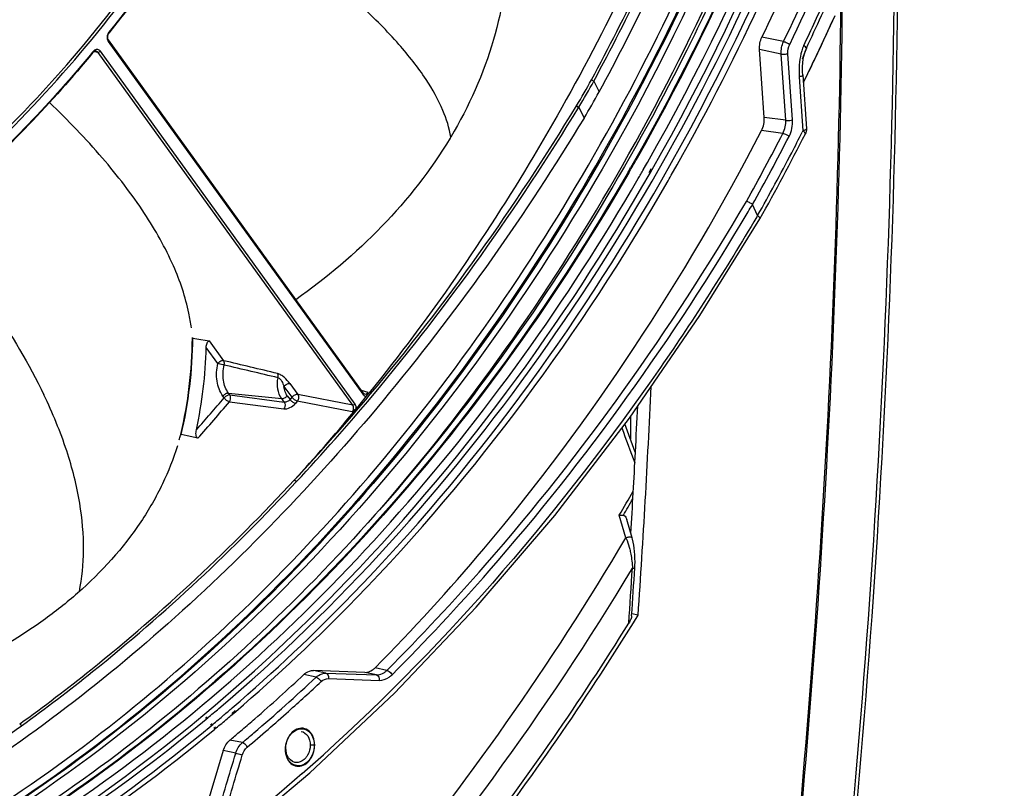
# Model space of a CAD drawing. Header units: millimetres. Extents: x 0 to 420, y -341 to 792.
# Tile 95 of 256: x 213 to 230, y 58 to 72. Entities that reach past the tile are written whole.
import ezdxf

# ---------------------------------------------------------------- set-up
doc = ezdxf.new("R2010")
doc.units = ezdxf.units.MM
doc.header["$LTSCALE"] = 23.1
doc.layers.get('0').update_dxf_attribs({"linetype": 'CONTINUOUS'})

msp = doc.modelspace()

# ---------------------------------------------------------------- linework, layer by layer
at = {"color": 7, "linetype": 'Continuous'}
for p, q in [((214.227, 71.7411), (214.2314, 71.7598)), ((214.2192, 71.6224), (214.2205, 71.5936)), ((214.2192, 71.6224), (218.7193, 65.3835)), ((214.2205, 71.5936), (218.7206, 65.3547)), ((226.1551, 71.5927), (225.7727, 71.6719)), ((213.9524, 71.4182), (213.9412, 71.4049)), ((213.9524, 71.4182), (213.9413, 71.4048)), ((213.9479, 71.3993), (213.9524, 71.4182)), ((214.0393, 71.402), (213.9621, 71.4127)), ((214.0393, 71.402), (214.0804, 71.4221)), ((218.5394, 65.1632), (214.0393, 71.402)), ((218.5805, 65.1832), (214.0804, 71.4221)), ((226.113, 71.373), (225.7306, 71.4521)), ((225.8132, 70.2498), (225.7306, 71.4521)), ((226.1935, 70.2016), (226.113, 71.373)), ((226.313, 70.2071), (226.2325, 71.3784)), ((226.5572, 71.4753), (226.4848, 71.2797)), ((226.5311, 71.4046), (226.4848, 71.2798)), ((226.5572, 71.4753), (226.5311, 71.4046)), ((226.4926, 71.0032), (226.5583, 70.0484)), ((226.5844, 71.0281), (226.6021, 71.0646)), ((222.759, 70.9162), (222.8009, 70.8947)), ((222.8009, 70.8947), (222.8939, 70.7012)), ((226.4323, 70.969), (226.4979, 70.0142)), ((222.5362, 70.4346), (222.6292, 70.2411)), ((226.1935, 70.2016), (225.8132, 70.2498)), ((226.1436, 69.9699), (225.7651, 70.0176)), ((226.4979, 70.0142), (226.4846, 69.9882)), ((226.4979, 70.0142), (226.4847, 69.9881)), ((223.6765, 69.3358), (223.7475, 69.4521)), ((223.7104, 69.387), (223.7475, 69.4521)), ((223.6795, 69.3332), (223.7104, 69.387)), ((223.7795, 69.2793), (223.817, 69.346)), ((223.7943, 69.2662), (223.8322, 69.3326)), ((225.6968, 68.5179), (225.6044, 68.7101)), ((225.6965, 68.5186), (225.6807, 68.493)), ((225.6965, 68.5186), (225.6811, 68.4925)), ((225.737, 68.4582), (225.7369, 68.458)), ((215.7048, 66.3624), (215.7047, 66.3504)), ((215.7064, 66.3623), (215.715, 66.3504)), ((215.7068, 66.3626), (215.7067, 66.3507)), ((215.715, 66.3504), (215.8572, 66.3251)), ((215.8572, 66.3251), (216.008, 66.2983)), ((216.157, 65.8993), (215.9512, 66.1846)), ((216.2597, 65.9494), (216.008, 66.2983)), ((217.3252, 65.4961), (217.4647, 65.3028)), ((217.428, 65.5462), (217.5675, 65.3529)), ((216.2679, 65.2927), (216.2454, 65.3238)), ((216.345, 65.3743), (217.2845, 65.2794)), ((216.3674, 65.3432), (216.345, 65.3743)), ((216.3674, 65.3432), (217.329, 65.2178)), ((217.329, 65.2178), (217.2845, 65.2794)), ((217.3841, 65.3299), (217.432, 65.2634)), ((217.4647, 65.3028), (217.432, 65.2634)), ((218.5394, 65.1632), (217.5675, 65.3529)), ((218.8114, 65.387), (218.6932, 65.4198)), ((218.7193, 65.3835), (218.7206, 65.3547)), ((216.3616, 65.2226), (217.3233, 65.0973)), ((217.559, 65.2333), (217.5262, 65.1939)), ((218.531, 65.0437), (217.559, 65.2333)), ((218.5394, 65.1632), (218.5805, 65.1832)), ((223.4482, 64.9638), (223.4482, 64.5654)), ((223.534, 64.3338), (223.3496, 64.8321)), ((215.5004, 64.6453), (215.4967, 64.6298)), ((215.4983, 64.6294), (215.5103, 64.6429)), ((215.5022, 64.6448), (215.4986, 64.6293)), ((215.6121, 64.6201), (215.5103, 64.6429)), ((215.8018, 64.5776), (215.6121, 64.6201)), ((217.5122, 63.8407), (217.5484, 63.8113)), ((223.3673, 62.8171), (223.2506, 63.2159)), ((223.477, 62.8157), (223.3823, 63.1407)), ((223.5842, 61.4481), (223.4722, 61.4713)), ((217.8935, 60.3529), (217.674, 60.3983)), ((218.7525, 60.4384), (217.847, 60.47)), ((218.0668, 60.4245), (217.847, 60.47)), ((218.0668, 60.4245), (218.9613, 60.3928)), ((218.9613, 60.3928), (218.7525, 60.4384)), ((219.1424, 60.473), (218.9343, 60.5185)), ((218.1121, 60.3288), (219.0066, 60.2969)), ((216.404, 59.7103), (216.4653, 59.7608)), ((216.4111, 59.6946), (216.4365, 59.7163)), ((216.4365, 59.7163), (216.4719, 59.7465)), ((212.6543, 59.5267), (212.6862, 59.4935)), ((215.9391, 59.6285), (215.9695, 59.6536)), ((215.9476, 59.6094), (215.9779, 59.6346)), ((216.0292, 59.5095), (216.0586, 59.5349)), ((216.0363, 59.4935), (216.066, 59.5182)), ((216.0873, 59.4488), (216.1177, 59.4739)), ((216.0958, 59.4295), (216.1262, 59.4547)), ((216.5321, 59.3777), (216.5904, 59.4272)), ((216.5322, 59.3775), (216.5904, 59.4272)), ((216.5896, 59.1951), (216.3701, 59.2405)), ((216.2523, 59.0541), (215.9098, 57.9142)), ((216.4721, 59.0086), (216.2523, 59.0541)), ((217.3535, 59.0764), (217.3598, 59.0888)), ((217.8614, 59.1503), (217.7895, 59.1514))]:
    msp.add_line(p, q, dxfattribs=at)
for points in [[(226.5063, 70.8665), (226.743, 71.3569), (227.064, 72.0549)], [(226.4926, 71.0032), (226.4902, 71.0509), (226.4903, 71.1425), (226.4966, 71.2306), (226.5089, 71.3152), (226.528, 71.3953), (226.5405, 71.4334)], [(217.7819, 58.6589), (219.2799, 60.0684), (220.7245, 61.5885), (222.1095, 63.2131), (223.4289, 64.9356), (224.677, 66.7495), (225.7369, 68.458)], [(223.5258, 62.2874), (223.5279, 62.3269), (223.5295, 62.3913), (223.5289, 62.4543), (223.5262, 62.5155), (223.5215, 62.5749), (223.5148, 62.6324), (223.5063, 62.6877), (223.496, 62.7407), (223.4838, 62.7913), (223.477, 62.8157)], [(208.1713, 52.867), (209.7066, 53.4557), (211.379, 54.235), (213.0289, 55.1491), (214.6502, 56.1941), (216.2366, 57.3657), (217.7819, 58.6589)]]:
    msp.add_lwpolyline(points, dxfattribs=at)
for centre, radius, start, end in [((186.7821, 90.2892), 43.2073, 334.47627, 339.81134), ((187.1646, 90.2101), 43.2073, 334.47627, 339.81134), ((42.3783, 74.5689), 185.7441, 353.11907, 0.034383), ((43.4737, 74.5193), 184.7095, 353.096549, 0.082663), ((187.3483, 90.1267), 43.1252, 334.4741, 337.71613), ((187.3011, 90.0831), 43.4429, 334.63856, 336.31363), ((43.8056, 74.3914), 183.3771, 353.248617, 359.34492), ((42.7902, 74.4597), 184.4191, 353.264684, 359.335037), ((187.4592, 90.0344), 43.2184, 334.63773, 335.89859), ((194.6177, 86.5557), 35.5385, 334.81845, 335.7866), ((214.3529, 71.6664), 0.1536, 156.77926, 161.71299), ((226.3175, 71.2418), 0.3413, 52.48569, 55.23561), ((195.2651, 86.2527), 34.8237, 334.49003, 334.81636), ((195.6761, 86.0562), 34.3681, 334.1379, 334.36076), ((195.5005, 86.1406), 34.5629, 334.36066, 334.48978), ((227.9334, 71.0723), 1.5046, 177.7909, 182.75903), ((227.932, 71.072), 1.5032, 182.74964, 183.93135), ((196.0229, 85.8877), 33.9826, 333.77654, 334.0701), ((213.4976, 75.9265), 10.5298, 328.71105, 331.58704), ((213.4946, 75.9432), 10.5875, 328.64843, 331.52096), ((213.0388, 76.0627), 11.2191, 328.74116, 331.45236), ((188.403, 89.4644), 42.4781, 330.84012, 332.68184), ((188.1738, 89.5176), 43.0638, 330.72322, 332.9888), ((187.5312, 89.8771), 43.7372, 332.42001, 332.95196), ((213.4871, 73.9495), 7.8999, 329.01284, 329.20423), ((188.4151, 89.4732), 42.5928, 330.82506, 332.66829), ((188.5704, 89.3656), 42.5793, 330.68435, 332.38259), ((188.9666, 89.1658), 39.7828, 330.12734, 330.35866), ((188.96, 89.1633), 39.7714, 330.00808, 330.13821), ((189.0255, 89.132), 39.7149, 329.99621, 330.12731), ((189.2158, 89.097), 39.7285, 330.02632, 330.16716), ((189.2604, 89.0712), 39.677, 329.89513, 330.02632), ((189.2336, 89.103), 40.1939, 330.15166, 330.36436), ((186.9542, 91.4056), 44.8207, 329.39019, 329.57878), ((212.3722, 66.1023), 3.3446, 7.38069, 11.89597), ((207.9331, 66.4174), 7.7739, 346.81946, 359.50836), ((207.8793, 66.4238), 7.8361, 346.86377, 359.46299), ((208.1019, 66.3785), 7.8517, 347.85318, 358.58493), ((45.9586, 73.5541), 178.0377, 356.10107, 357.404941), ((190.9603, 86.6948), 33.144, 318.48484, 319.77956), ((192.2707, 86.7893), 34.1147, 320.51792, 321.00478), ((190.8555, 87.9342), 35.935, 321.00618, 321.12679), ((191.0246, 86.6488), 33.1821, 318.30574, 319.78045), ((191.1152, 87.7426), 35.6127, 320.39463, 320.51599), ((46.0373, 73.5851), 177.7401, 357.016464, 357.279952), ((192.789, 86.3573), 33.4403, 317.67363, 320.39493), ((372.8155, 119.7515), 159.3116, 200.192265, 200.428833), ((210.5398, 65.9926), 5.1424, 343.70726, 344.6282), ((45.6525, 73.6054), 178.1255, 356.552993, 357.016397), ((178.9539, 89.1019), 51.3058, 329.69892, 330.25107), ((178.9649, 89.0899), 51.3528, 329.74492, 330.11844), ((45.4322, 73.5708), 178.409, 356.059063, 356.371278), ((45.3744, 73.5854), 178.5093, 356.09849, 356.371289), ((180.7122, 87.8579), 50.3536, 322.7374, 328.36639), ((181.3534, 87.4358), 49.5192, 322.50558, 328.15596), ((195.8915, 83.6122), 31.8334, 311.07985, 313.17801), ((194.7869, 85.0604), 33.8287, 310.5856, 313.08234), ((194.5833, 85.3006), 34.2605, 311.77081, 313.07611), ((196.5476, 82.9576), 30.3562, 309.7976, 310.27936), ((196.364, 83.1076), 30.7348, 310.34888, 310.71133), ((196.5174, 83.0335), 30.667, 310.22457, 310.44379), ((195.2006, 84.6081), 33.3328, 310.10962, 311.77243), ((196.4968, 82.9511), 30.5296, 309.8658, 310.34902), ((196.6237, 82.9076), 30.5022, 309.74541, 310.2248), ((196.3028, 83.1447), 31.2107, 310.54316, 311.07463), ((196.4855, 82.9308), 30.9294, 310.00865, 310.40184), ((195.3942, 84.3598), 32.9014, 310.10628, 310.57618), ((194.5918, 84.8726), 34.9185, 311.32217, 312.14463)]:
    msp.add_arc(centre, radius, start, end, dxfattribs=at)
for points, knots in [([(224.1696, 69.2278), (226.4021, 73.1519), (229.5773, 81.7775), (230.056, 90.9568), (229.5484, 95.4411)], [0, 0, 0, 0, 0.5000972, 1, 1, 1, 1]), ([(228.5654, 90.9351), (228.5654, 88.5771), (228.1703, 83.8409), (226.4623, 76.9574), (223.7084, 70.5246), (220.0254, 64.8274), (215.5708, 60.1181), (211.2993, 57.15), (207.7034, 55.5005), (204.9877, 54.6411), (202.2472, 54.1534), (200.4113, 54.0798), (199.5046, 54.1073)], [0, 0, 0, 0, 0.1366608, 0.274004, 0.4093719, 0.5403557, 0.6651331, 0.7828065, 0.8391298, 0.8939176, 0.9474286, 1, 1, 1, 1]), ([(199.5062, 54.2119), (201.3248, 54.1627), (205.0801, 54.597), (210.4761, 56.7343), (215.4984, 60.238), (221.5226, 66.6232), (226.89, 76.9419), (228.4235, 86.2468), (228.4235, 90.9395)], [0, 0, 0, 0, 0.1060998, 0.2172879, 0.3352632, 0.4603447, 0.7263184, 1, 1, 1, 1]), ([(229.0025, 90.8447), (229.0025, 88.6008), (228.6447, 84.0939), (227.3486, 78.6004), (225.8203, 74.3765), (224.0036, 70.368), (221.218, 65.7702), (217.1225, 61.0685), (213.1706, 57.9774), (209.8129, 56.1381), (207.2606, 55.0959), (204.6671, 54.384), (202.912, 54.1327), (202.0402, 54.0659)], [0, 0, 0, 0, 0.1354972, 0.2717605, 0.3394784, 0.4064994, 0.5372966, 0.6625058, 0.7811129, 0.8379762, 0.8932785, 0.9472015, 1, 1, 1, 1]), ([(219.0166, 63.3133), (220.5936, 65.1284), (223.433, 69.1696), (226.5531, 75.9718), (228.4971, 83.331), (228.9482, 88.4185), (228.9482, 90.9523)], [0, 0, 0, 0, 0.2409106, 0.4912555, 0.7461348, 1, 1, 1, 1]), ([(222.9631, 69.6168), (224.7853, 72.8198), (227.5719, 79.7837), (228.545, 87.2161), (228.545, 90.9379)], [0, 0, 0, 0, 0.4975249, 1, 1, 1, 1]), ([(228.6747, 90.9125), (228.6747, 89.051), (228.4277, 85.3092), (227.0024, 78.0081), (224.902, 72.7628), (223.0736, 69.5558)], [0, 0, 0, 0, 0.2506045, 0.503013, 1, 1, 1, 1]), ([(216.1733, 59.7988), (220.4305, 63.4065), (225.4934, 70.7853), (228.9408, 81.821), (229.5698, 87.7967), (229.5698, 90.7732)], [0, 0, 0, 0, 0.4838407, 0.7419172, 1, 1, 1, 1]), ([(229.1281, 90.8178), (229.1281, 87.0948), (228.1545, 79.6601), (225.3664, 72.6943), (223.5433, 69.4904)], [0, 0, 0, 0, 0.5024799, 1, 1, 1, 1]), ([(223.7475, 69.4521), (225.57, 72.6557), (228.3571, 79.6207), (229.3303, 87.0544), (229.3303, 90.7768)], [0, 0, 0, 0, 0.4975232, 1, 1, 1, 1]), ([(223.8322, 69.3326), (225.6696, 72.5557), (228.4793, 79.5656), (229.4606, 87.0485), (229.4606, 90.7958)], [0, 0, 0, 0, 0.4975014, 1, 1, 1, 1]), ([(224.0031, 69.1501), (225.8627, 72.3969), (228.7068, 79.4643), (229.7001, 87.0121), (229.7001, 90.7922)], [0, 0, 0, 0, 0.4974459, 1, 1, 1, 1]), ([(229.1022, 89.9182), (229.0255, 86.3172), (227.9703, 79.1532), (225.2231, 72.4476), (223.4508, 69.3607)], [0, 0, 0, 0, 0.5029563, 1, 1, 1, 1]), ([(222.759, 70.9162), (223.066, 71.4837), (224.2497, 73.8076), (225.2064, 76.2463), (225.7948, 78.1183)], [0, 0, 0, 0, 0.2474569, 1, 1, 1, 1]), ([(222.8009, 70.8947), (223.1082, 71.4628), (224.2932, 73.7891), (225.2509, 76.2304), (225.8399, 78.1043)], [0, 0, 0, 0, 0.2474569, 1, 1, 1, 1]), ([(222.8939, 70.7012), (223.2119, 71.2859), (224.4373, 73.6813), (225.423, 76.1986), (226.0258, 78.1314)], [0, 0, 0, 0, 0.2473959, 1, 1, 1, 1]), ([(217.9235, 77.943), (217.6819, 77.3761), (216.6649, 75.1899), (215.3562, 73.136), (214.227, 71.7411)], [0, 0, 0, 0, 0.2555935, 1, 1, 1, 1]), ([(217.9191, 77.9449), (217.678, 77.3796), (216.6631, 75.1994), (215.3576, 73.1511), (214.2314, 71.7598)], [0, 0, 0, 0, 0.2555899, 1, 1, 1, 1]), ([(224.121, 74.2543), (223.4316, 72.6447), (221.868, 69.5555), (219.8994, 66.7049), (218.8324, 65.3812)], [0, 0, 0, 0, 0.5073642, 1, 1, 1, 1]), ([(221.3092, 73.359), (221.2855, 72.7744), (221.0912, 71.5646), (220.5939, 70.4431), (220.2731, 69.9049)], [0, 0, 0, 0, 0.4828502, 1, 1, 1, 1]), ([(207.4578, 66.3907), (208.8645, 67.1007), (211.5769, 68.9801), (213.7716, 71.4284), (214.7654, 72.7881)], [0, 0, 0, 0, 0.4833888, 1, 1, 1, 1]), ([(207.487, 66.3538), (208.8959, 67.0649), (211.6125, 68.9473), (213.8106, 71.3994), (214.806, 72.7611)], [0, 0, 0, 0, 0.4833888, 1, 1, 1, 1]), ([(220.2736, 69.902), (220.2485, 70.0645), (220.1356, 70.4238), (219.8211, 70.9767), (219.3328, 71.5937), (218.9258, 72.0038), (218.6949, 72.2193)], [0, 0, 0, 0, 0.1731752, 0.3922076, 0.6671559, 1, 1, 1, 1]), ([(214.227, 71.7411), (214.2137, 71.7243), (214.1986, 71.6829), (214.2076, 71.6387), (214.2192, 71.6224)], [0, 0, 0, 0, 0.5158594, 1, 1, 1, 1]), ([(214.2, 71.6494), (214.2006, 71.6442), (214.204, 71.6245), (214.2119, 71.6054), (214.2205, 71.5936)], [0, 0, 0, 0, 0.2657871, 1, 1, 1, 1]), ([(226.1551, 71.5927), (226.1636, 71.591), (226.2019, 71.579), (226.2385, 71.5612), (226.2641, 71.5432)], [0, 0, 0, 0, 0.2170237, 1, 1, 1, 1]), ([(213.9479, 71.3993), (213.2233, 70.5199), (211.6793, 68.901), (209.892, 67.551), (208.9676, 66.9772)], [0, 0, 0, 0, 0.5115533, 1, 1, 1, 1]), ([(213.9413, 71.4048), (213.2191, 70.5296), (211.6806, 68.9183), (209.9003, 67.5744), (208.9798, 67.0029)], [0, 0, 0, 0, 0.5115276, 1, 1, 1, 1]), ([(214.0037, 71.4247), (213.9939, 71.4261), (213.9718, 71.422), (213.955, 71.4079), (213.9479, 71.3993)], [0, 0, 0, 0, 0.4713548, 1, 1, 1, 1]), ([(214.0804, 71.4221), (214.0695, 71.4373), (214.0353, 71.4622), (213.9944, 71.4516), (213.9785, 71.4415)], [0, 0, 0, 0, 0.4985154, 1, 1, 1, 1]), ([(214.0393, 71.402), (214.0371, 71.4051), (214.0279, 71.4161), (214.0141, 71.4233), (214.0037, 71.4247)], [0, 0, 0, 0, 0.2646329, 1, 1, 1, 1]), ([(226.113, 71.373), (226.1215, 71.3712), (226.1615, 71.3675), (226.2022, 71.3706), (226.2325, 71.3784)], [0, 0, 0, 0, 0.2166251, 1, 1, 1, 1]), ([(226.5572, 71.4753), (226.5572, 71.4778), (226.5507, 71.4938), (226.5366, 71.5039), (226.5254, 71.5125)], [0, 0, 0, 0, 0.1481625, 1, 1, 1, 1]), ([(226.4927, 71.0032), (226.4929, 71.0001), (226.4795, 70.9775), (226.4524, 70.9742), (226.4323, 70.969)], [0, 0, 0, 0, 0.1322345, 1, 1, 1, 1]), ([(215.645, 66.7917), (215.585, 67.0781), (215.3741, 67.694), (214.8512, 68.6165), (214.1062, 69.5805), (213.5071, 70.2027), (213.181, 70.5152)], [0, 0, 0, 0, 0.1940447, 0.4280983, 0.700449, 1, 1, 1, 1]), ([(217.5122, 63.8407), (217.9717, 64.3335), (219.8013, 66.4063), (221.4104, 68.6716), (222.4959, 70.4578)], [0, 0, 0, 0, 0.2437735, 1, 1, 1, 1]), ([(217.5483, 63.8112), (218.0082, 64.3045), (219.8394, 66.3792), (221.4498, 68.6467), (222.5362, 70.4346)], [0, 0, 0, 0, 0.2437719, 1, 1, 1, 1]), ([(222.4959, 70.4578), (222.4991, 70.4547), (222.5053, 70.4483), (222.5142, 70.4407), (222.5175, 70.4324), (222.5257, 70.4269), (222.5325, 70.4318), (222.5362, 70.4346)], [0, 0, 0, 0, 0.2483064, 0.5000578, 0.6324294, 0.7408009, 1, 1, 1, 1]), ([(222.6292, 70.2411), (221.6002, 68.5458), (219.3625, 65.3671), (215.4602, 61.2628), (211.212, 58.0524), (208.1243, 56.5363), (206.5774, 55.9881)], [0, 0, 0, 0, 0.2723134, 0.5316979, 0.7746393, 1, 1, 1, 1]), ([(226.1935, 70.2016), (226.202, 70.1999), (226.242, 70.1962), (226.2827, 70.1992), (226.313, 70.2071)], [0, 0, 0, 0, 0.2166251, 1, 1, 1, 1]), ([(218.9343, 60.5185), (219.6029, 61.1932), (222.2384, 64.0831), (224.4057, 67.3897), (225.7651, 70.0176)], [0, 0, 0, 0, 0.2430198, 1, 1, 1, 1]), ([(226.1436, 69.9699), (226.1521, 69.9683), (226.191, 69.9559), (226.2278, 69.9367), (226.253, 69.9171)], [0, 0, 0, 0, 0.2128358, 1, 1, 1, 1]), ([(226.5214, 70.0212), (226.5177, 70.0199), (226.5099, 70.0174), (226.5021, 70.0152), (226.4979, 70.0142)], [0, 0, 0, 0, 0.4788716, 1, 1, 1, 1]), ([(226.5167, 69.9986), (226.5139, 70.0012), (226.5077, 70.0065), (226.5013, 70.0116), (226.4979, 70.0142)], [0, 0, 0, 0, 0.4787108, 1, 1, 1, 1]), ([(226.5401, 69.9595), (226.5412, 69.9616), (226.5412, 69.9785), (226.5266, 69.9895), (226.5167, 69.9986)], [0, 0, 0, 0, 0.1475996, 1, 1, 1, 1]), ([(226.5583, 70.0484), (226.559, 70.0387), (226.54, 70.0285), (226.5268, 70.0232), (226.5214, 70.0212)], [0, 0, 0, 0, 0.6268152, 1, 1, 1, 1]), ([(220.2596, 69.8822), (219.9221, 69.3203), (219.0967, 68.2692), (218.0777, 67.4137), (217.5343, 67.0264)], [0, 0, 0, 0, 0.4955379, 1, 1, 1, 1]), ([(199.5063, 54.1154), (201.7224, 54.0502), (206.3445, 54.721), (212.8104, 57.8925), (218.5655, 62.9607), (221.627, 67.2682), (222.9631, 69.6168)], [0, 0, 0, 0, 0.2260017, 0.4662006, 0.7245553, 1, 1, 1, 1]), ([(223.0736, 69.5558), (221.7306, 67.2001), (218.6549, 62.8831), (213.7407, 58.5784), (209.4524, 56.1535), (206.1782, 54.885), (202.8475, 54.1603), (200.6066, 54.0486), (199.5044, 54.0883)], [0, 0, 0, 0, 0.2751586, 0.5331495, 0.6554936, 0.7735794, 0.8880843, 1, 1, 1, 1]), ([(223.4183, 69.2723), (222.1765, 67.1218), (219.3638, 63.1539), (214.1544, 58.3657), (208.3156, 55.1471), (204.0992, 54.1755), (202.0412, 54.0308)], [0, 0, 0, 0, 0.2734522, 0.531473, 0.7728074, 1, 1, 1, 1]), ([(223.4058, 69.2824), (222.1659, 67.1342), (219.3589, 63.1709), (214.9505, 59.1147), (211.102, 56.6961), (208.1507, 55.3346), (205.1315, 54.4181), (203.0788, 54.1102), (202.0612, 54.0367)], [0, 0, 0, 0, 0.2731192, 0.5308525, 0.6536523, 0.7724404, 0.887659, 1, 1, 1, 1]), ([(216.1101, 59.8606), (216.8572, 60.4963), (219.8223, 63.2755), (222.2643, 66.5942), (223.7943, 69.2662)], [0, 0, 0, 0, 0.2416296, 1, 1, 1, 1]), ([(202.0473, 53.9761), (204.1155, 54.1011), (208.3593, 55.0406), (214.244, 58.2387), (219.4973, 63.0294), (222.3334, 67.0105), (223.5854, 69.1699)], [0, 0, 0, 0, 0.2271236, 0.4683625, 0.7263906, 1, 1, 1, 1]), ([(216.4107, 59.8104), (217.148, 60.4449), (220.0732, 63.2123), (222.487, 66.503), (224.0031, 69.1501)], [0, 0, 0, 0, 0.2417735, 1, 1, 1, 1]), ([(216.4719, 59.7465), (217.2122, 60.3809), (220.1497, 63.1496), (222.5736, 66.4458), (224.0956, 69.0982)], [0, 0, 0, 0, 0.2417358, 1, 1, 1, 1]), ([(219.1424, 60.473), (219.742, 61.0727), (222.1224, 63.6246), (224.1604, 66.4904), (225.4976, 68.767)], [0, 0, 0, 0, 0.2430919, 1, 1, 1, 1]), ([(225.6047, 68.7105), (225.5907, 68.7267), (225.5521, 68.7436), (225.5164, 68.763), (225.4976, 68.767)], [0, 0, 0, 0, 0.5262999, 1, 1, 1, 1]), ([(219.2349, 60.3968), (219.8275, 60.9896), (222.1811, 63.5106), (224.2008, 66.3378), (225.5294, 68.5834)], [0, 0, 0, 0, 0.2431575, 1, 1, 1, 1]), ([(210.9715, 68.4172), (211.3964, 67.9374), (212.1754, 66.9631), (212.8206, 65.8913), (213.0822, 65.3469)], [0, 0, 0, 0, 0.5148396, 1, 1, 1, 1]), ([(225.6811, 68.4925), (225.1451, 67.5851), (222.9488, 64.1481), (220.2651, 61.0117), (218.0223, 58.9821)], [0, 0, 0, 0, 0.258408, 1, 1, 1, 1]), ([(225.6971, 68.5185), (225.7032, 68.5114), (225.7176, 68.4954), (225.7444, 68.4713), (225.7371, 68.4583)], [0, 0, 0, 0, 0.3867029, 1, 1, 1, 1]), ([(215.9512, 66.1846), (215.9515, 66.1979), (215.9538, 66.2239), (215.9635, 66.2597), (215.978, 66.2896), (215.9992, 66.2999), (216.008, 66.2983)], [0, 0, 0, 0, 0.2902573, 0.5633624, 0.8039016, 1, 1, 1, 1]), ([(216.2454, 65.3238), (216.1901, 65.4006), (216.1199, 65.5953), (216.1322, 65.7985), (216.157, 65.8993)], [0, 0, 0, 0, 0.4768471, 1, 1, 1, 1]), ([(216.2597, 65.9494), (216.2421, 65.9524), (216.2018, 65.9402), (216.1704, 65.9158), (216.157, 65.8993)], [0, 0, 0, 0, 0.457683, 1, 1, 1, 1]), ([(216.2685, 65.872), (216.2599, 65.8739), (216.2226, 65.8823), (216.1854, 65.8915), (216.157, 65.8993)], [0, 0, 0, 0, 0.2280231, 1, 1, 1, 1]), ([(216.345, 65.3743), (216.2971, 65.4407), (216.2364, 65.6091), (216.2471, 65.7848), (216.2685, 65.872)], [0, 0, 0, 0, 0.4768471, 1, 1, 1, 1]), ([(216.2685, 65.872), (216.2703, 65.879), (216.2747, 65.9048), (216.2702, 65.9333), (216.2597, 65.9494)], [0, 0, 0, 0, 0.2713555, 1, 1, 1, 1]), ([(217.2845, 65.2794), (217.2489, 65.3287), (217.2024, 65.4529), (217.2067, 65.5835), (217.2203, 65.6488)], [0, 0, 0, 0, 0.4769124, 1, 1, 1, 1]), ([(217.428, 65.5462), (217.4003, 65.5846), (217.3518, 65.6401), (217.2754, 65.6963), (217.232, 65.7172), (217.2107, 65.7223)], [0, 0, 0, 0, 0.4998766, 0.7685704, 1, 1, 1, 1]), ([(217.2203, 65.6488), (217.2218, 65.6555), (217.2253, 65.6802), (217.2206, 65.707), (217.2107, 65.7223)], [0, 0, 0, 0, 0.2715535, 1, 1, 1, 1]), ([(217.2203, 65.6488), (217.2347, 65.6451), (217.2605, 65.6236), (217.2964, 65.5717), (217.3139, 65.5258), (217.3252, 65.4961)], [0, 0, 0, 0, 0.2339841, 0.4986994, 1, 1, 1, 1]), ([(217.3252, 65.4961), (217.3387, 65.5125), (217.3701, 65.5369), (217.4103, 65.5491), (217.428, 65.5462)], [0, 0, 0, 0, 0.5423159, 1, 1, 1, 1]), ([(217.3841, 65.3299), (217.3759, 65.3413), (217.345, 65.392), (217.3295, 65.4512), (217.3252, 65.4961)], [0, 0, 0, 0, 0.2371306, 1, 1, 1, 1]), ([(213.709, 61.8653), (213.7564, 62.1063), (213.8068, 62.631), (213.7332, 63.4727), (213.4956, 64.399), (213.2371, 65.0247), (213.0822, 65.3469)], [0, 0, 0, 0, 0.2049442, 0.436907, 0.7016362, 1, 1, 1, 1]), ([(216.345, 65.3743), (216.3274, 65.3761), (216.2889, 65.3636), (216.2584, 65.3397), (216.2454, 65.3238)], [0, 0, 0, 0, 0.4628504, 1, 1, 1, 1]), ([(216.3674, 65.3432), (216.3499, 65.345), (216.3113, 65.3325), (216.2808, 65.3086), (216.2679, 65.2927)], [0, 0, 0, 0, 0.4628464, 1, 1, 1, 1]), ([(216.3616, 65.2226), (216.3434, 65.2269), (216.3085, 65.2479), (216.2797, 65.2756), (216.2679, 65.2927)], [0, 0, 0, 0, 0.4737671, 1, 1, 1, 1]), ([(216.3616, 65.2226), (216.3807, 65.248), (216.3893, 65.2962), (216.373, 65.3351), (216.3674, 65.3432)], [0, 0, 0, 0, 0.7624374, 1, 1, 1, 1]), ([(217.2845, 65.2794), (217.3021, 65.2776), (217.3406, 65.2901), (217.3711, 65.314), (217.3841, 65.3299)], [0, 0, 0, 0, 0.4628504, 1, 1, 1, 1]), ([(217.432, 65.2634), (217.4188, 65.2478), (217.3866, 65.2247), (217.3469, 65.2149), (217.329, 65.2178)], [0, 0, 0, 0, 0.5304701, 1, 1, 1, 1]), ([(217.5262, 65.1939), (217.508, 65.1981), (217.473, 65.2191), (217.444, 65.2465), (217.432, 65.2634)], [0, 0, 0, 0, 0.4741585, 1, 1, 1, 1]), ([(217.5675, 65.3529), (217.5498, 65.3558), (217.5096, 65.3436), (217.4781, 65.3192), (217.4647, 65.3028)], [0, 0, 0, 0, 0.4576836, 1, 1, 1, 1]), ([(217.559, 65.2333), (217.5408, 65.2376), (217.5058, 65.2584), (217.4767, 65.2858), (217.4647, 65.3028)], [0, 0, 0, 0, 0.4742316, 1, 1, 1, 1]), ([(217.5675, 65.3529), (217.579, 65.3362), (217.5874, 65.2917), (217.5724, 65.2501), (217.559, 65.2333)], [0, 0, 0, 0, 0.4849331, 1, 1, 1, 1]), ([(218.7193, 65.3835), (218.7212, 65.3809), (218.7292, 65.3714), (218.7403, 65.3645), (218.7491, 65.3621)], [0, 0, 0, 0, 0.2628658, 1, 1, 1, 1]), ([(218.7305, 65.3431), (218.7342, 65.3395), (218.7495, 65.3271), (218.7701, 65.3215), (218.7846, 65.3225)], [0, 0, 0, 0, 0.2603061, 1, 1, 1, 1]), ([(218.7491, 65.3621), (218.7597, 65.3591), (218.785, 65.3613), (218.8037, 65.3773), (218.8114, 65.387)], [0, 0, 0, 0, 0.4693162, 1, 1, 1, 1]), ([(218.8114, 65.387), (218.8073, 65.3819), (218.7942, 65.3622), (218.7878, 65.3391), (218.785, 65.3225)], [0, 0, 0, 0, 0.2823885, 1, 1, 1, 1]), ([(217.329, 65.2178), (217.3346, 65.2097), (217.3508, 65.1708), (217.3422, 65.1227), (217.3233, 65.0973)], [0, 0, 0, 0, 0.2374985, 1, 1, 1, 1]), ([(217.3233, 65.0973), (217.3589, 65.0927), (217.4374, 65.1151), (217.5, 65.1623), (217.5262, 65.1939)], [0, 0, 0, 0, 0.4664023, 1, 1, 1, 1]), ([(218.531, 65.0437), (218.5449, 65.0602), (218.561, 65.102), (218.5514, 65.1468), (218.5394, 65.1632)], [0, 0, 0, 0, 0.5139691, 1, 1, 1, 1]), ([(218.6012, 65.0974), (218.5819, 65.086), (218.5567, 65.0701), (218.5356, 65.0492), (218.531, 65.0437)], [0, 0, 0, 0, 0.7566435, 1, 1, 1, 1]), ([(218.6013, 65.0979), (218.6019, 65.1058), (218.6023, 65.1354), (218.5932, 65.1657), (218.5805, 65.1832)], [0, 0, 0, 0, 0.26798, 1, 1, 1, 1]), ([(215.8018, 64.5776), (215.7914, 64.5799), (215.7749, 64.6028), (215.7677, 64.6546), (215.7717, 64.6979), (215.7778, 64.7263)], [0, 0, 0, 0, 0.2008587, 0.451824, 1, 1, 1, 1]), ([(215.4436, 64.4442), (215.3709, 64.2139), (215.1869, 63.7492), (214.659, 62.8265), (214.1001, 62.2108), (213.6774, 61.8398)], [0, 0, 0, 0, 0.2278229, 0.469488, 1, 1, 1, 1]), ([(212.6543, 59.5267), (213.0813, 59.8344), (214.8059, 61.1484), (216.3929, 62.6399), (217.5121, 63.8402)], [0, 0, 0, 0, 0.242829, 1, 1, 1, 1]), ([(212.6861, 59.4934), (213.1136, 59.8014), (214.8397, 61.1165), (216.4283, 62.6094), (217.5485, 63.8109)], [0, 0, 0, 0, 0.2428294, 1, 1, 1, 1]), ([(223.2506, 63.2159), (223.2571, 63.2163), (223.2813, 63.2175), (223.3054, 63.2168), (223.323, 63.2158)], [0, 0, 0, 0, 0.2709538, 1, 1, 1, 1]), ([(223.323, 63.2158), (223.3464, 63.2144), (223.3698, 63.179), (223.3797, 63.1494), (223.3823, 63.1407)], [0, 0, 0, 0, 0.7196396, 1, 1, 1, 1]), ([(223.4496, 62.8276), (223.4439, 62.828), (223.4161, 62.8278), (223.3886, 62.8225), (223.3673, 62.8171)], [0, 0, 0, 0, 0.2050294, 1, 1, 1, 1]), ([(223.477, 62.8157), (223.4765, 62.8174), (223.4701, 62.8262), (223.4581, 62.827), (223.4496, 62.8276)], [0, 0, 0, 0, 0.1706949, 1, 1, 1, 1]), ([(213.6416, 51.1679), (215.5408, 52.7641), (219.1226, 56.404), (222.045, 60.5838), (223.3673, 62.8171)], [0, 0, 0, 0, 0.488734, 1, 1, 1, 1]), ([(223.3673, 62.8171), (223.3745, 62.8009), (223.4019, 62.7348), (223.4231, 62.6662), (223.4363, 62.6139)], [0, 0, 0, 0, 0.2467369, 1, 1, 1, 1]), ([(223.4363, 62.6139), (223.4432, 62.5864), (223.4676, 62.4762), (223.4804, 62.3635), (223.4835, 62.2791)], [0, 0, 0, 0, 0.2515998, 1, 1, 1, 1]), ([(212.0081, 49.3852), (214.2692, 51.0594), (218.5366, 55.0291), (221.953, 59.7366), (223.4835, 62.2791)], [0, 0, 0, 0, 0.4866642, 1, 1, 1, 1]), ([(223.4835, 62.2791), (223.4939, 62.2795), (223.5077, 62.2806), (223.5212, 62.2834), (223.5257, 62.286), (223.5258, 62.2874)], [0, 0, 0, 0, 0.7084634, 0.9057499, 1, 1, 1, 1]), ([(213.6774, 61.8398), (213.4831, 61.6693), (212.6335, 60.9983), (211.6641, 60.4901), (210.9046, 60.1743)], [0, 0, 0, 0, 0.2391234, 1, 1, 1, 1]), ([(223.47, 61.4393), (223.4685, 61.4173), (223.4543, 61.3716), (223.4325, 61.3301), (223.4194, 61.3091)], [0, 0, 0, 0, 0.4708697, 1, 1, 1, 1]), ([(217.674, 60.3983), (217.6865, 60.41), (217.7357, 60.4497), (217.8008, 60.4716), (217.847, 60.47)], [0, 0, 0, 0, 0.2700911, 1, 1, 1, 1]), ([(217.8935, 60.3529), (217.906, 60.3646), (217.9553, 60.4042), (218.0205, 60.4262), (218.0668, 60.4245)], [0, 0, 0, 0, 0.2700143, 1, 1, 1, 1]), ([(218.0668, 60.4245), (218.0919, 60.4193), (218.1136, 60.3753), (218.1133, 60.3398), (218.1121, 60.3288)], [0, 0, 0, 0, 0.6991805, 1, 1, 1, 1]), ([(218.7525, 60.4384), (218.8015, 60.4366), (218.8707, 60.4617), (218.9215, 60.5056), (218.9343, 60.5185)], [0, 0, 0, 0, 0.728978, 1, 1, 1, 1]), ([(218.9613, 60.3928), (219.0101, 60.3911), (219.079, 60.4162), (219.1296, 60.4601), (219.1424, 60.473)], [0, 0, 0, 0, 0.7278345, 1, 1, 1, 1]), ([(218.9613, 60.3928), (218.9864, 60.3875), (219.008, 60.3434), (219.0078, 60.3079), (219.0066, 60.2969)], [0, 0, 0, 0, 0.6989891, 1, 1, 1, 1]), ([(219.0066, 60.2969), (219.068, 60.2947), (219.1548, 60.3258), (219.2187, 60.3806), (219.2349, 60.3968)], [0, 0, 0, 0, 0.7286, 1, 1, 1, 1]), ([(219.1424, 60.473), (219.1507, 60.4715), (219.1885, 60.4554), (219.2191, 60.4247), (219.2349, 60.3968)], [0, 0, 0, 0, 0.2080544, 1, 1, 1, 1]), ([(217.8935, 60.3529), (217.9017, 60.3511), (217.9385, 60.3344), (217.9677, 60.3031), (217.9821, 60.2751)], [0, 0, 0, 0, 0.2110024, 1, 1, 1, 1]), ([(199.7171, 53.8041), (201.123, 53.7227), (204.0059, 53.8727), (209.7861, 55.4065), (213.7577, 57.8588), (216.1101, 59.8606)], [0, 0, 0, 0, 0.236711, 0.4807867, 1, 1, 1, 1]), ([(199.5066, 53.8027), (200.9098, 53.6981), (203.7912, 53.8009), (209.5828, 55.2443), (213.5779, 57.6405), (215.9476, 59.6094)], [0, 0, 0, 0, 0.2369926, 0.4810913, 1, 1, 1, 1]), ([(203.8499, 53.7932), (206.0157, 54.1088), (210.4082, 55.4846), (214.2394, 57.9967), (216.0363, 59.4935)], [0, 0, 0, 0, 0.4834407, 1, 1, 1, 1]), ([(203.9592, 53.7706), (206.1151, 54.0848), (210.4872, 55.4507), (214.3045, 57.9439), (216.0958, 59.4295)], [0, 0, 0, 0, 0.4835215, 1, 1, 1, 1]), ([(206.4844, 56.1816), (207.5636, 56.5649), (209.716, 57.5318), (211.7089, 58.79), (212.686, 59.4938)], [0, 0, 0, 0, 0.4874693, 1, 1, 1, 1]), ([(217.4974, 59.3917), (217.5367, 59.4217), (217.6338, 59.4621), (217.7329, 59.4215), (217.7676, 59.39)], [0, 0, 0, 0, 0.5129423, 1, 1, 1, 1]), ([(216.5896, 59.1951), (216.5978, 59.1934), (216.6345, 59.1764), (216.6625, 59.1435), (216.6753, 59.1147)], [0, 0, 0, 0, 0.2106296, 1, 1, 1, 1]), ([(216.4721, 59.0086), (216.4807, 59.0068), (216.5196, 58.9974), (216.558, 58.9858), (216.5873, 58.9749)], [0, 0, 0, 0, 0.2185136, 1, 1, 1, 1]), ([(217.8614, 59.1503), (217.8613, 59.0095), (217.7375, 58.75), (217.4306, 58.8048), (217.3715, 58.9386), (217.3595, 59.0061)], [0, 0, 0, 0, 0.5230635, 0.7452582, 1, 1, 1, 1]), ([(217.5178, 58.8454), (217.4592, 58.8574), (217.39, 58.9291), (217.3685, 59.0083), (217.3646, 59.0309)], [0, 0, 0, 0, 0.7236858, 1, 1, 1, 1]), ([(217.743, 58.9735), (217.7331, 58.9559), (217.6929, 58.8961), (217.6256, 58.8512), (217.574, 58.8439)], [0, 0, 0, 0, 0.2785158, 1, 1, 1, 1]), ([(217.6483, 58.6485), (216.9225, 58.0104), (214.067, 55.7025), (210.7867, 53.8884), (208.2279, 53.0076)], [0, 0, 0, 0, 0.2631427, 1, 1, 1, 1])]:
    msp.add_open_spline(points, degree=3, knots=knots, dxfattribs=at)
for points in [[(214.2071, 71.7146), (214.2002, 71.6939), (214.1976, 71.6712), (214.2, 71.6494)], [(214.2314, 71.7598), (214.2233, 71.7499), (214.2168, 71.7387), (214.2117, 71.727)], [(225.7306, 71.4521), (225.7254, 71.5265), (225.7405, 71.6046), (225.7727, 71.6719)], [(226.113, 71.373), (226.1079, 71.4474), (226.123, 71.5254), (226.1551, 71.5927)], [(226.2325, 71.3784), (226.2287, 71.4342), (226.24, 71.4928), (226.2641, 71.5432)], [(226.5121, 71.5222), (226.4831, 71.461), (226.4647, 71.3946), (226.4519, 71.328)], [(213.9785, 71.4415), (213.9686, 71.4353), (213.9598, 71.4272), (213.9524, 71.4182)], [(226.5572, 71.4753), (226.5514, 71.4621), (226.5461, 71.4486), (226.541, 71.435)], [(226.4519, 71.328), (226.4394, 71.2629), (226.4324, 71.1966), (226.4299, 71.1303)], [(225.7651, 70.0176), (225.8014, 70.0878), (225.8186, 70.171), (225.8132, 70.2498)], [(226.1436, 69.9699), (226.1803, 70.0399), (226.1983, 70.1228), (226.1935, 70.2016)], [(226.253, 69.9171), (226.2983, 70.0048), (226.3198, 70.1086), (226.313, 70.2071)], [(226.5583, 70.0484), (226.5603, 70.0183), (226.5538, 69.9865), (226.5401, 69.9596)], [(217.2107, 65.7223), (216.8938, 65.7982), (216.5768, 65.8738), (216.2597, 65.9494)], [(217.2203, 65.6488), (216.903, 65.7231), (216.5857, 65.7975), (216.2685, 65.872)], [(218.7206, 65.3547), (218.7235, 65.3506), (218.7269, 65.3467), (218.7305, 65.3431)], [(217.9821, 60.2751), (218.0164, 60.3072), (218.0653, 60.3305), (218.1121, 60.3288)], [(217.3779, 59.2197), (217.4011, 59.2855), (217.4419, 59.3494), (217.4974, 59.3917)], [(217.6315, 59.3948), (217.6768, 59.3856), (217.7188, 59.3525), (217.7444, 59.3139)], [(217.7676, 59.39), (217.783, 59.376), (217.7965, 59.3597), (217.8079, 59.3424)], [(217.8079, 59.3424), (217.8446, 59.287), (217.8614, 59.2168), (217.8614, 59.1503)], [(216.2523, 59.0541), (216.2735, 59.1245), (216.3138, 59.1932), (216.3701, 59.2405)], [(216.4721, 59.0086), (216.4931, 59.079), (216.5334, 59.1478), (216.5896, 59.1951)], [(217.3535, 59.0764), (217.3535, 59.1248), (217.3618, 59.174), (217.3779, 59.2197)], [(217.7444, 59.3139), (217.7754, 59.267), (217.7896, 59.2077), (217.7895, 59.1514)], [(216.1376, 57.8855), (216.2488, 58.2599), (216.3603, 58.6343), (216.4721, 59.0086)], [(216.5873, 58.9749), (216.603, 59.0277), (216.6332, 59.0793), (216.6753, 59.1147)], [(217.3595, 59.0061), (217.3554, 59.0293), (217.3535, 59.0529), (217.3535, 59.0764)], [(217.3646, 59.0309), (217.3613, 59.05), (217.3598, 59.0694), (217.3598, 59.0888)], [(217.7895, 59.1514), (217.7895, 59.0901), (217.7732, 59.0269), (217.743, 58.9735)], [(216.2529, 57.8519), (216.3641, 58.2263), (216.4756, 58.6006), (216.5873, 58.9749)], [(217.574, 58.8439), (217.5554, 58.8413), (217.5361, 58.8417), (217.5178, 58.8454)]]:
    msp.add_open_spline(points, degree=3, dxfattribs=at)
at = {"color": 2, "linetype": 'Continuous'}
for points in [[(217.8679, 59.1513), (217.8679, 59.2022), (217.8495, 59.3007), (217.7742, 59.4094), (217.6668, 59.4595), (217.5479, 59.4422), (217.4405, 59.3607), (217.3653, 59.2302), (217.347, 59.1263), (217.347, 59.0754)], [(217.347, 59.0754), (217.347, 59.0245), (217.3654, 58.9259), (217.4407, 58.8173), (217.548, 58.7671), (217.6669, 58.7845), (217.7742, 58.866), (217.8495, 58.9965), (217.8679, 59.1004), (217.8679, 59.1513)]]:
    msp.add_open_spline(points, degree=3, dxfattribs=at)

doc.saveas('drawing.dxf')
